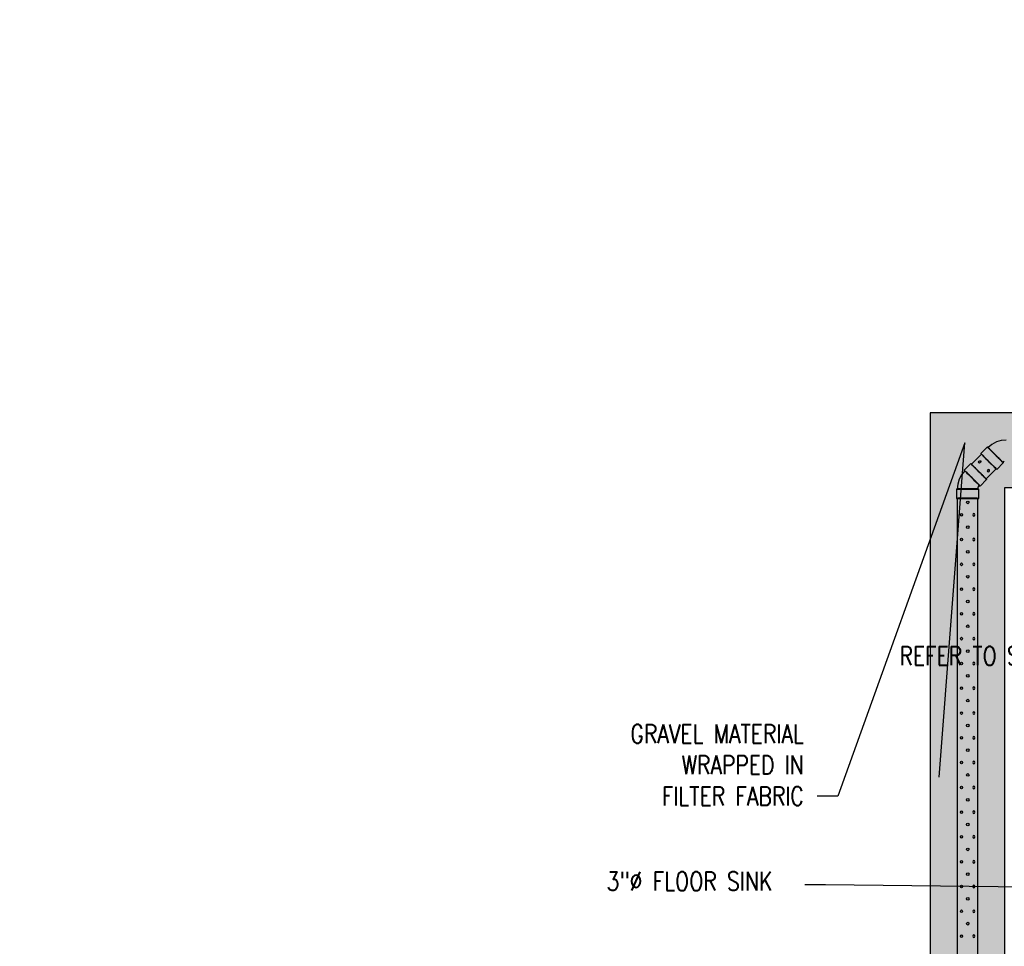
# Model space of a CAD drawing. Header units: inches. Extents: x -5890 to 5861, y -818 to 196.
# Tile 2 of 19: x -1123 to -806, y -588 to -290. Entities that reach past the tile are written whole.
import ezdxf
from ezdxf import colors
from ezdxf.entities.mleader import LeaderData, LeaderLine
from ezdxf.math import Vec2, Vec3

# ---------------------------------------------------------------- set-up
doc = ezdxf.new("R2010")
doc.units = ezdxf.units.IN
doc.header["$MEASUREMENT"] = 0
doc.layers.add('A-WALL-PATT', color=9, linetype='Continuous', true_color=0x808080)
doc.layers.add('P-PIPE', color=3, linetype='Continuous')
doc.layers.add('S-ANNO-NOTE', color=2, linetype='Continuous')
doc.styles.add('Annotative', font='romans.shx', dxfattribs={"width": 0.8, "height": 0.125})

# ---------------------------------------------------------------- blocks, each defined once
blk = doc.blocks.new('Mechanical_Box_H_rvt-1-ENLARGED MECHANICAL ROOM DRAIN AND VENT PLAN 1')
at = {"layer": 'P-PIPE', "lineweight": -3}
for p, q in [((13.45, 1110.25), (11.33, 1108.13)), ((11.54, 1107.92), (8.31, 1104.7)), ((16.43, 1103.03), (18.55, 1105.15)), ((18.34, 1105.36), (18.89, 1105.72)), ((8.11, 1104.9), (5.99, 1102.78)), ((13, 1100.01), (16.22, 1103.24)), ((11.08, 1097.68), (13.21, 1099.81)), ((3.47, 1096.71), (3.47, 1093.71)), ((10.39, 1096.71), (10.52, 1097.35)), ((10.52, 1097.35), (10.88, 1097.89)), ((10.68, 1093.71), (10.68, 1096.71)), ((3.76, 1093.64), (3.76, 872.21)), ((10.39, 872.21), (10.39, 1093.58))]:
    blk.add_line(p, q, dxfattribs=at)
at = {"layer": 'P-PIPE', "lineweight": -3, "flags": 128}
for points in [[(16.35, 1111.84), (14.9, 1111.06), (13.66, 1110.04)], [(19.52, 1112.47), (17.89, 1112.31), (16.35, 1111.84)], [(6.19, 1102.58), (5.15, 1101.31), (4.4, 1099.88)], [(4.4, 1099.88), (3.92, 1098.31), (3.76, 1096.71)]]:
    blk.add_lwpolyline(points, dxfattribs=at)
at = {"layer": 'P-PIPE', "lineweight": -3}
for centre in [(7.11, 1092.42), (7.11, 1084.46), (7.11, 1076.49), (7.11, 1068.52), (7.11, 1060.55), (7.11, 1052.58), (7.11, 1044.61), (7.11, 1036.64), (7.11, 1028.67), (7.11, 1020.71), (7.11, 1012.74), (7.11, 1004.77), (7.11, 996.8), (7.11, 988.83), (7.11, 980.86), (7.11, 972.89), (7.11, 964.92), (7.11, 956.96)]:
    blk.add_circle(centre, 0.432, dxfattribs=at)
for centre, major_axis, start_param, end_param in [((16, 1107.7), (-2.55, 2.55), 6.278871, 9.420463), ((16, 1107.7), (-2.55, 2.55), 3.137278, 6.278871), ((16, 1107.7), (-2.34, 2.34), 6.278871, 9.420463), ((16, 1107.7), (-2.34, 2.34), 3.137278, 6.278871), ((13.88, 1105.58), (-2.55, 2.55), 6.278871, 9.420463), ((13.88, 1105.58), (-2.55, 2.55), 3.137278, 6.278871), ((13.88, 1105.58), (-2.34, 2.34), 0, 1.570796), ((13.88, 1105.58), (-2.34, 2.34), 4.712389, 6.283185), ((13.88, 1105.58), (-2.34, 2.34), 1.570796, 3.141593), ((13.88, 1105.58), (-2.34, 2.34), 3.141593, 4.712389), ((8.54, 1100.23), (-2.55, 2.55), 0.004314, 3.145907), ((8.54, 1100.23), (-2.55, 2.55), 3.145907, 6.2875), ((8.54, 1100.23), (-2.34, 2.34), 3.145907, 6.2875), ((8.54, 1100.23), (-2.34, 2.34), 0.004314, 3.145907), ((10.66, 1102.35), (-2.55, 2.55), 0.004314, 3.145907), ((10.66, 1102.35), (-2.55, 2.55), 3.145907, 6.2875), ((10.66, 1102.35), (-2.34, 2.34), 0, 1.570796), ((10.66, 1102.35), (-2.34, 2.34), 4.712389, 6.283185), ((10.66, 1102.35), (-2.34, 2.34), 1.570796, 3.141593), ((10.66, 1102.35), (-2.34, 2.34), 3.141593, 4.712389), ((7.08, 1096.71), (-3.6, 0), 3.137278, 6.278871), ((7.08, 1096.71), (-3.6, 0), 6.278871, 9.420463), ((7.08, 1096.71), (-3.31, 0), 3.137278, 6.278871), ((7.08, 1096.71), (-3.31, 0), 6.278871, 9.420463), ((7.08, 1093.71), (-3.6, 0), 3.137278, 6.278871), ((7.08, 1093.71), (-3.6, 0), 6.278871, 9.420463), ((7.08, 1093.71), (-3.31, 0), 4.712389, 6.283185), ((7.08, 1093.71), (-3.31, 0), 0, 1.570796), ((7.08, 1093.71), (-3.31, 0), 3.141593, 4.712389), ((7.08, 1093.71), (-3.31, 0), 1.570796, 3.141593)]:
    blk.add_ellipse(centre, major_axis=major_axis, ratio=0.010416, start_param=start_param, end_param=end_param, dxfattribs=at)
for centre, major_axis in [((10.98, 1105.44), (-0.306, -0.306)), ((5.12, 1088.44), (0, -0.432)), ((5.12, 1088.44), (0, -0.432)), ((5.12, 1080.47), (0, -0.432)), ((5.12, 1072.5), (0, -0.432)), ((5.12, 1072.5), (0, -0.432)), ((5.12, 1064.53), (0, -0.432)), ((5.12, 1056.57), (0, -0.432)), ((5.12, 1048.6), (0, -0.432)), ((5.12, 1040.63), (0, -0.432)), ((5.12, 1032.66), (0, -0.432)), ((5.12, 1024.69), (0, -0.432)), ((5.12, 1024.69), (0, -0.432)), ((5.12, 1016.72), (0, -0.432)), ((5.12, 1008.75), (0, -0.432)), ((5.12, 1000.78), (0, -0.432)), ((5.12, 992.82), (0, -0.432)), ((5.12, 984.85), (0, -0.432)), ((5.12, 976.88), (0, -0.432)), ((5.12, 976.88), (0, -0.432)), ((5.12, 968.91), (0, -0.432)), ((5.12, 960.94), (0, -0.432)), ((5.12, 952.97), (0, -0.432))]:
    blk.add_ellipse(centre, major_axis=major_axis, ratio=0.727074, dxfattribs=at)
at = {"layer": 'P-PIPE', "lineweight": -3, "extrusion": (0, 0, -1)}
for centre, major_axis in [((13.79, 1102.62), (-0.306, -0.306)), ((9.1, 1088.44), (0, -0.432)), ((9.1, 1080.47), (0, -0.432)), ((9.1, 1072.5), (0, -0.432)), ((9.1, 1064.53), (0, -0.432)), ((9.1, 1056.57), (0, -0.432)), ((9.1, 1048.6), (0, -0.432)), ((9.1, 1040.63), (0, -0.432)), ((9.1, 1032.66), (0, -0.432)), ((9.1, 1024.69), (0, -0.432)), ((9.1, 1016.72), (0, -0.432)), ((9.1, 1008.75), (0, -0.432)), ((9.1, 1000.78), (0, -0.432)), ((9.1, 992.82), (0, -0.432)), ((9.1, 984.85), (0, -0.432)), ((9.1, 976.88), (0, -0.432)), ((9.1, 968.91), (0, -0.432)), ((9.1, 960.94), (0, -0.432)), ((9.1, 952.97), (0, -0.432))]:
    blk.add_ellipse(centre, major_axis=major_axis, ratio=0.727074, dxfattribs=at)

msp = doc.modelspace()

# ---------------------------------------------------------------- hatches: boundary and pattern name
at = {"layer": 'A-WALL-PATT'}
h = msp.add_hatch(dxfattribs=at)
h.set_pattern_fill('AR-SAND', color=8, scale=5, style=0)
h.set_pattern_definition([(37.5, (-817.062, -1537.206), (-0.314967, 9.63412), [0, -7.6, 0, -8.5, 0, -8.125]), (7.5, (-817.062, -1537.206), (8.84888, 14.11073), [0, -4.1, 0, -6.85, 0, -2.625]), (327.5, (-823.212, -1537.206), (15.57071, 0.028295), [0, -2.5, 0, -9, 0, -11.75]), (317.5, (-823.212, -1537.206), (15.03063, 4.38838), [0, -1.25, 0, -5.9, 0, -6.75])])
h.paths.add_polyline_path([(-611.9847, -392.0485), (-611.9847, -289.5896), (-635.9847, -289.5896), (-635.9847, -416.0002), (-829.9847, -416.0002), (-829.9847, -662.0002), (-1001.8185, -662.0002), (-1001.8185, -686.0002), (-805.9847, -686.0002), (-805.9847, -440.0002), (-623.9847, -440.0002), (-623.9847, -493.9544), (-623.9847, -493.9544), (-623.9847, -494.3253), (-587.9847, -494.3253), (-587.9847, -392.0485)])

# ---------------------------------------------------------------- linework, layer by layer
msp.add_lwpolyline([(-611.9847, -392.0485), (-611.9847, -289.5896), (-635.9847, -289.5896), (-635.9847, -416.0002), (-829.9847, -416.0002), (-829.9847, -662.0002), (-1001.8185, -662.0002), (-1001.8185, -686.0002), (-805.9847, -686.0002), (-805.9847, -440.0002), (-623.9847, -440.0002), (-623.9847, -493.9544), (-623.9847, -493.9544), (-623.9847, -494.3253), (-587.9847, -494.3253), (-587.9847, -392.0485)], close=True, dxfattribs=at)

# ---------------------------------------------------------------- block references
at = {"layer": 'P-PIPE'}
msp.add_blockref('Mechanical_Box_H_rvt-1-ENLARGED MECHANICAL ROOM DRAIN AND VENT PLAN 1', (-825.0621, -1537.2062), dxfattribs=at)

# ---------------------------------------------------------------- leaders
at = {"layer": 'S-ANNO-NOTE'}
ml = msp.add_multileader_mtext('Standard', dxfattribs=at)
ml.set_content('8"%%C PERFORATED PVC DRAIN', color=256, style='Annotative')
ml.set_leader_properties(color=1, linetype='ByLayer', lineweight=-1)
ml.build(insert=Vec2(0, 0))
ml.multileader.update_dxf_attribs({"text_right_attachment_type": 3, "dogleg_length": 0.36, "arrow_head_size": 6, "scale": 48})
ctx = ml.context
ctx.base_point, ctx.scale, ctx.char_height, ctx.arrow_head_size, ctx.landing_gap_size, ctx.plane_origin = Vec3(-752.7441, -360.8556), 48, 6, 6, 4.32, Vec3(-892.0058, -325.9588)
ctx.right_attachment, ctx.text_align_type = 3, 2
notes = []
notes.append((ctx, [(0, (1, 1, 0), (-670.6669, -371.9985), (-1, 0), 13.0943, [(0, [(-624.309, -361.0967)], 0, [])])]))
ctx.mtext.insert, ctx.mtext.width, ctx.mtext.defined_height, ctx.mtext.alignment, ctx.mtext.flow_direction = Vec3(-688.0813, -357.8556), 68.708119, 14.874, 3, 5
ml = msp.add_multileader_mtext('Standard', dxfattribs=at)
ml.set_content('6"%%C PERFORATED\\PFOUNDATION DRAIN', color=256, style='Annotative')
ml.set_leader_properties(color=1, linetype='ByLayer', lineweight=-1)
ml.build(insert=Vec2(0, 0))
ml.multileader.update_dxf_attribs({"text_right_attachment_type": 3, "dogleg_length": 0.36, "arrow_head_size": 6, "scale": 48})
ctx = ml.context
ctx.base_point, ctx.scale, ctx.char_height, ctx.arrow_head_size, ctx.landing_gap_size, ctx.plane_origin = Vec3(-753.8507, -398.0311), 48, 6, 6, 4.32, Vec3(-895.5361, -368.1802)
ctx.right_attachment, ctx.text_align_type = 3, 2
notes.append((ctx, [(0, (1, 1, 0), (-668.4084, -409.1739), (-1, 0), 9.6023, [(0, [(-659.8085, -424.736)], 0, [])])]))
ctx.mtext.insert, ctx.mtext.width, ctx.mtext.defined_height, ctx.mtext.alignment, ctx.mtext.flow_direction = Vec3(-682.3307, -395.0311), 69.500116, 14.4781, 3, 5
ml = msp.add_multileader_mtext('Standard', dxfattribs=at)
ml.set_content('GRAVEL MATERIAL\\PWRAPPED IN\\PFILTER FABRIC', color=256, style='Annotative')
ml.set_leader_properties(color=1, linetype='ByLayer', lineweight=-1)
ml.build(insert=Vec2(0, 0))
ml.multileader.update_dxf_attribs({"text_right_attachment_type": 3, "dogleg_length": 0.36, "arrow_head_size": 6, "scale": 48})
ctx = ml.context
ctx.base_point, ctx.scale, ctx.char_height, ctx.arrow_head_size, ctx.landing_gap_size, ctx.plane_origin = Vec3(-937.1408, -519.2165), 48, 6, 6, 4.32, Vec3(-871.6974, -411.9416)
ctx.right_attachment, ctx.text_align_type = 3, 2
notes.append((ctx, [(0, (1, 1, 0), (-859.7495, -539.2165), (-1, 0), 6.5799, [(1, [(-827.5826, -539.071), (-818.8788, -425.6352)], 0, [])])]))
ctx.mtext.insert, ctx.mtext.width, ctx.mtext.defined_height, ctx.mtext.alignment, ctx.mtext.flow_direction = Vec3(-870.6494, -516.2165), 104.56926, 17.6903, 3, 5
ml = msp.add_multileader_mtext('Standard', dxfattribs=at)
ml.set_content('8"%%C SOLID PVC DRAIN', color=256, style='Annotative')
ml.set_leader_properties(color=1, linetype='ByLayer', lineweight=-1)
ml.build(insert=Vec2(0, 0))
ml.multileader.update_dxf_attribs({"text_right_attachment_type": 3, "dogleg_length": 0.36, "arrow_head_size": 6, "scale": 48})
ctx = ml.context
ctx.base_point, ctx.scale, ctx.char_height, ctx.arrow_head_size, ctx.landing_gap_size, ctx.plane_origin = Vec3(-752.9931, -466.9761), 48, 6, 6, 4.32, Vec3(-892.0058, -443.372)
ctx.right_attachment, ctx.text_align_type = 3, 2
notes.append((ctx, [(0, (1, 1, 0), (-674.7841, -478.1189), (-1, 0), 32.3118, [(0, [(-626.1545, -462.3428)], 0, [])])]))
ctx.mtext.insert, ctx.mtext.width, ctx.mtext.defined_height, ctx.mtext.alignment, ctx.mtext.flow_direction = Vec3(-711.416, -463.9761), 47.021968, 16.0793, 3, 5
ml = msp.add_multileader_mtext('Standard', dxfattribs=at)
ml.set_content('REFER TO SHEET S-709 FOR VENT PIPE DETAIL', color=256, style='Annotative')
ml.set_leader_properties(color=1, linetype='ByLayer', lineweight=-1)
ml.build(insert=Vec2(0, 0))
ml.multileader.update_dxf_attribs({"text_right_attachment_type": 3, "dogleg_length": 0.36, "arrow_head_size": 6, "scale": 48})
ctx = ml.context
ctx.base_point, ctx.scale, ctx.char_height, ctx.arrow_head_size, ctx.landing_gap_size, ctx.plane_origin = Vec3(-753.1078, -494.165), 48, 6, 6, 4.32, Vec3(-892.0058, -495.2541)
ctx.right_attachment, ctx.text_align_type = 3, 2
notes.append((ctx, [(0, (1, 1, 0), (-669.5949, -514.165), (-1, 0), 10.873, [(1, [(-635.1273, -514.803), (-635.9125, -587.2578)], 0, [])])]))
ctx.mtext.insert, ctx.mtext.width, ctx.mtext.defined_height, ctx.mtext.alignment, ctx.mtext.flow_direction = Vec3(-684.7878, -491.165), 68.608377, 15.3558, 3, 5
ml = msp.add_multileader_mtext('Standard', dxfattribs=at)
ml.set_content('3"%%C FLOOR SINK', color=256, style='Annotative')
ml.set_leader_properties(color=1, linetype='ByLayer', lineweight=-1)
ml.build(insert=Vec2(0, 0))
ml.multileader.update_dxf_attribs({"text_right_attachment_type": 3, "dogleg_length": 0.36, "arrow_head_size": 6, "scale": 48})
ctx = ml.context
ctx.base_point, ctx.scale, ctx.char_height, ctx.arrow_head_size, ctx.landing_gap_size, ctx.plane_origin = Vec3(-938.3643, -566.6016), 48, 6, 6, 4.32, Vec3(-903.5361, -493.1133)
ctx.right_attachment = 3
notes.append((ctx, [(0, (1, 1, 0), (-863.7158, -567.7444), (-1, 0), 6.5799, [(0, [(-718.8868, -569.467)], 0, [])])]))
ctx.mtext.insert, ctx.mtext.width, ctx.mtext.defined_height, ctx.mtext.flow_direction = Vec3(-934.0443, -563.6016), 59.747904, 44.904, 5
for ctx, leaders in notes:
    for number, flags, end, landing, length, lines in leaders:
        leader = LeaderData()
        leader.index, (leader.has_last_leader_line, leader.has_dogleg_vector, leader.attachment_direction) = number, flags
        leader.last_leader_point, leader.dogleg_vector, leader.dogleg_length = Vec3(end), Vec3(landing), length
        for number, points, colour, breaks in lines:
            line = LeaderLine()
            line.index, line.vertices, line.color, line.breaks = number, Vec3.list(points), colors.encode_raw_color(colour), breaks
            leader.lines.append(line)
        ctx.leaders.append(leader)

doc.saveas('drawing.dxf')
